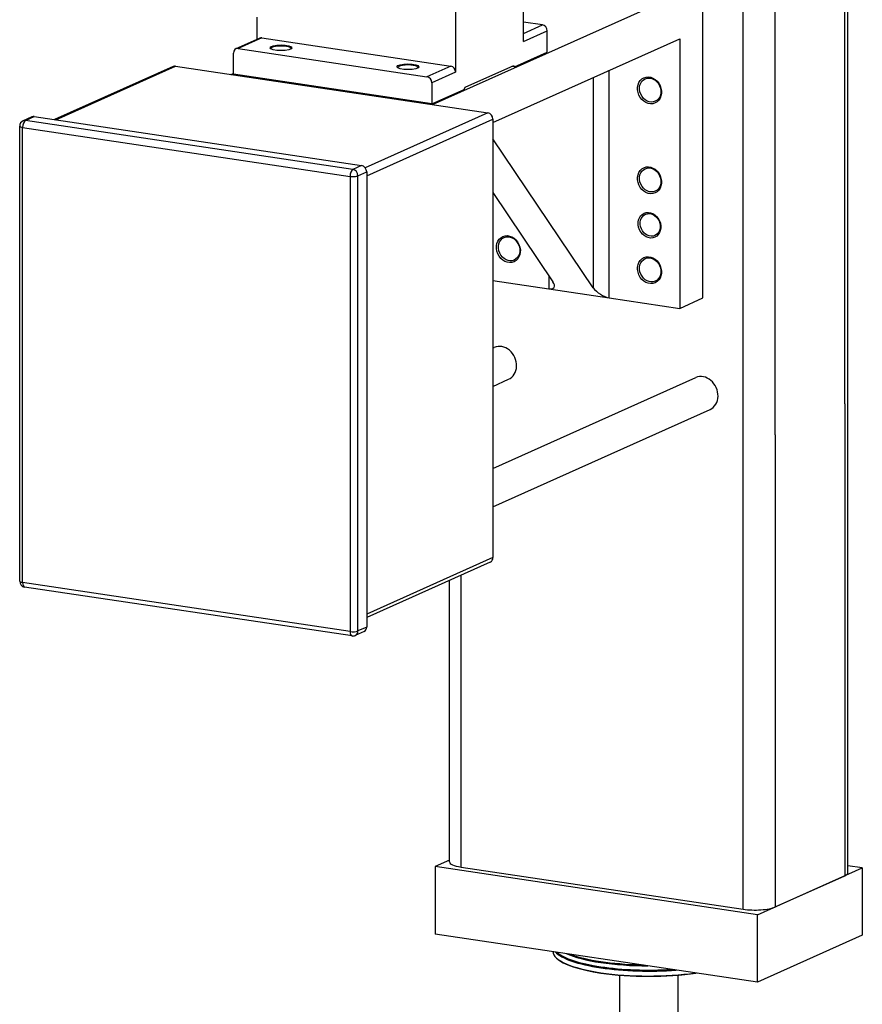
# Model space of a CAD drawing. Header units: inches. Extents: x 0 to 248, y 0 to 191.
# Tile 4 of 41: x 7 to 25, y 82 to 104. Entities that reach past the tile are written whole.
import ezdxf

# ---------------------------------------------------------------- set-up
doc = ezdxf.new("R2010")
doc.units = ezdxf.units.IN
doc.header["$MEASUREMENT"] = 0
doc.layers.add('PV-D05', color=7, linetype='Continuous')

# ---------------------------------------------------------------- blocks, each defined once
blk = doc.blocks.new('*U17')
at = {"layer": 'PV-D05'}
for p, q in [((26.225, 30.077), (26.225, 35.149)), ((24.768, 34.496), (24.768, 29.424)), ((33.133, 22.297), (33.133, 32.712)), ((33.2, 12.22), (33.2, 32.742)), ((30.95, 11.435), (30.95, 32.072)), ((31.633, 21.625), (31.633, 32.04)), ((24.272, 28.725), (30.084, 31.33)), ((30.084, 24.569), (30.084, 31.33)), ((20.506, 30.129), (20.506, 30.606)), ((26.634, 30.436), (26.225, 30.497)), ((26.225, 30.252), (26.634, 30.436)), ((26.225, 30.077), (26.736, 30.306)), ((26.736, 29.85), (26.736, 30.306)), ((20.56, 30.153), (20.048, 29.924)), ((20.608, 30.159), (20.096, 29.93)), ((20.608, 30.159), (24.666, 29.553)), ((25.571, 28.341), (29.584, 30.14)), ((29.584, 30.14), (29.584, 24.345)), ((19.994, 29.375), (19.994, 29.831)), ((20.096, 29.93), (24.154, 29.324)), ((26.038, 29.537), (26.736, 29.85)), ((18.7, 29.543), (16.152, 28.401)), ((16.179, 28.397), (18.751, 29.55)), ((18.751, 29.55), (25.463, 28.547)), ((24.666, 29.553), (24.154, 29.324)), ((24.768, 29.424), (24.256, 29.194)), ((24.975, 29.098), (26.018, 29.566)), ((26.038, 29.537), (25.974, 29.546)), ((26.018, 29.566), (26.038, 29.537)), ((28.069, 24.571), (28.069, 29.461)), ((19.942, 29.372), (19.994, 29.395)), ((24.272, 28.725), (19.942, 29.372)), ((24.256, 28.738), (19.994, 29.375)), ((27.727, 29.308), (27.727, 24.789)), ((24.256, 29.194), (24.256, 28.738)), ((24.256, 28.738), (24.955, 29.051)), ((24.955, 29.051), (24.975, 29.098)), ((15.662, 28.46), (15.475, 28.376)), ((15.526, 28.382), (15.714, 28.466)), ((22.563, 27.331), (15.526, 28.382)), ((15.714, 28.466), (22.75, 27.415)), ((25.463, 28.547), (22.828, 27.366)), ((22.858, 27.194), (25.571, 28.41)), ((25.571, 28.41), (25.571, 18.992)), ((15.401, 18.482), (15.401, 28.262)), ((15.464, 28.233), (22.5, 27.182)), ((15.464, 18.453), (15.464, 28.233)), ((27.727, 24.789), (25.571, 27.988)), ((22.75, 27.415), (22.563, 27.331)), ((22.5, 27.182), (22.5, 17.402)), ((22.671, 27.194), (22.858, 27.278)), ((22.671, 17.414), (22.671, 27.194)), ((22.858, 27.278), (22.858, 17.498)), ((25.571, 26.833), (26.861, 24.918)), ((26.77, 25.054), (26.77, 24.765)), ((25.571, 24.945), (26.77, 24.765)), ((26.77, 24.765), (28.069, 24.571)), ((28.069, 24.571), (29.584, 24.345)), ((29.584, 24.345), (30.084, 24.569)), ((25.571, 23.492), (25.601, 23.506)), ((25.571, 20.904), (29.931, 22.859)), ((25.571, 22.67), (25.908, 22.821)), ((33.133, 22.297), (33.133, 12.155)), ((25.571, 20.082), (30.238, 22.174)), ((31.633, 21.625), (31.633, 11.483)), ((25.571, 18.992), (22.858, 17.776)), ((25.514, 18.894), (22.858, 17.704)), ((22.5, 17.402), (15.464, 18.453)), ((24.638, 12.453), (24.638, 18.502)), ((24.888, 12.341), (24.888, 18.614)), ((22.544, 17.306), (15.508, 18.358)), ((22.801, 17.4), (22.614, 17.316)), ((22.858, 17.498), (22.671, 17.414)), ((24.638, 12.488), (24.33, 12.35)), ((31.258, 11.314), (24.33, 12.35)), ((24.33, 12.35), (24.33, 10.901)), ((24.888, 12.341), (30.95, 11.435)), ((31.258, 11.314), (33.508, 12.323)), ((33.508, 12.323), (33.2, 12.369)), ((33.508, 12.323), (33.508, 10.874)), ((31.633, 11.483), (33.133, 12.155)), ((31.258, 9.866), (31.258, 11.314)), ((31.258, 9.866), (24.33, 10.901)), ((33.508, 10.874), (31.258, 9.866)), ((26.94, 10.383), (26.932, 10.39)), ((28.294, 10.019), (28.294, 6.609)), ((29.544, 10.019), (29.544, 6.609))]:
    blk.add_line(p, q, dxfattribs=at)
for centre, start, end in [((15.526, 28.262), 114.1461, 180), ((15.526, 18.482), 180, 261.5012), ((22.563, 17.43), 261.5012, 294.1461)]:
    blk.add_arc(centre, 0.125, start, end, dxfattribs=at)
for centre, major_axis, ratio, start_param, end_param in [((26.634, 30.322), (-0.048, 0.108), 0.836516, 4.220437, 5.791233), ((20.608, 30.045), (-0.048, 0.108), 0.836516, 5.791233, 6.283185), ((20.096, 29.816), (-0.048, 0.108), 0.836516, 5.791233, 7.362029), ((21.017, 29.926), (-0.217, 0), 0.258819, 3.030877, 6.393901), ((18.751, 29.429), (-0.051, 0.114), 0.836516, 5.791233, 6.283185), ((23.745, 29.519), (-0.217, 0), 0.258819, 3.030877, 6.393901), ((24.666, 29.439), (0.048, -0.108), 0.836516, 1.078844, 2.64964), ((24.154, 29.21), (0.048, -0.108), 0.836516, 1.078844, 2.64964), ((15.526, 28.262), (0.018, 0.124), 0.482963, 0.300059, 1.870855), ((15.526, 28.262), (-0.051, 0.114), 0.836516, 5.791233, 6.283185), ((15.714, 28.346), (-0.051, 0.114), 0.836516, 5.791233, 6.283185), ((25.463, 28.426), (-0.051, 0.114), 0.836516, 4.220437, 5.791233), ((15.526, 28.262), (-0.125, 0), 0.258819, 0, 1.047198), ((22.563, 27.21), (-0.018, -0.124), 0.482963, 3.441652, 5.012448), ((22.563, 27.21), (-0.051, 0.114), 0.836516, 4.220437, 5.791233), ((22.75, 27.294), (-0.051, 0.114), 0.836516, 4.220437, 5.791233), ((22.563, 27.21), (0.125, 0), 0.258819, 4.18879, 5.759587), ((26.645, 24.951), (0.24, -0.156), 0.440061, 5.51361, 7.084407), ((27.944, 24.757), (0.24, -0.156), 0.440061, 3.942814, 5.51361), ((25.754, 23.163), (0.153, -0.342), 0.836516, 0, 3.141593), ((30.084, 22.516), (0.153, -0.342), 0.836516, 0, 3.141593), ((25.463, 19.008), (0.051, -0.114), 0.836516, 0, 1.078844), ((15.526, 18.482), (-0.125, 0), 0.258819, 0, 1.047198), ((15.526, 18.482), (-0.018, -0.124), 0.482963, 5.012448, 6.283185), ((22.563, 17.43), (-0.125, 0), 0.258819, 1.047198, 2.617994), ((22.563, 17.43), (-0.018, -0.124), 0.482963, 5.012448, 6.283185), ((22.563, 17.43), (0.051, -0.114), 0.836516, 0, 1.078844), ((22.75, 17.514), (0.051, -0.114), 0.836516, 0, 1.078844), ((25.138, 12.453), (-0.5, 0), 0.258819, 0, 1.047198), ((32.7, 12.22), (0.5, 0), 0.258819, 5.759587, 6.283185), ((31.2, 11.547), (0.5, 0), 0.258819, 4.18879, 5.759587), ((28.919, 10.533), (2.062, 0), 0.258819, 3.159592, 4.18879), ((28.919, 10.639), (-2.062, 0), 0.258819, 0.23362, 1.047198), ((28.919, 10.646), (2.055, 0), 0.258819, 3.39592, 4.18879), ((28.919, 10.661), (2.062, 0), 0.258819, 3.427042, 4.18879), ((28.919, 10.525), (-2.055, 0), 0.258819, 0.271264, 1.047198), ((28.919, 10.752), (-2.062, 0), 0.258819, 0.532704, 1.047198), ((28.919, 10.767), (-2.055, 0), 0.258819, 0.592583, 1.047198), ((28.919, 10.774), (2.062, 0), 0.258819, 3.75474, 4.18879), ((28.919, 10.774), (2.062, 0), 0.258819, 4.18879, 4.622841), ((28.919, 10.752), (-2.062, 0), 0.258819, 1.047198, 1.561691), ((28.919, 10.661), (2.062, 0), 0.258819, 4.18879, 4.950538), ((28.919, 10.639), (-2.062, 0), 0.258819, 1.047198, 1.860775), ((28.919, 10.767), (-2.055, 0), 0.258819, 1.047198, 1.501812), ((28.919, 10.646), (2.055, 0), 0.258819, 4.18879, 4.98166), ((28.919, 10.533), (2.062, 0), 0.258819, 4.18879, 5.217988), ((28.919, 10.525), (-2.055, 0), 0.258819, 1.047198, 2.088407)]:
    blk.add_ellipse(centre, major_axis=major_axis, ratio=ratio, start_param=start_param, end_param=end_param, dxfattribs=at)
for centre, major_axis, ratio in [((21.017, 29.945), (-0.236, 0), 0.258819), ((23.745, 29.538), (-0.236, 0), 0.258819), ((28.935, 29.03), (-0.121, 0.271), 0.836516), ((28.951, 29.037), (0.109, -0.242), 0.836516), ((28.935, 27.098), (-0.121, 0.271), 0.836516), ((28.951, 27.105), (0.109, -0.242), 0.836516), ((28.935, 26.132), (-0.115, 0.257), 0.836516), ((28.951, 26.139), (0.102, -0.228), 0.836516), ((25.904, 25.619), (-0.121, 0.271), 0.836516), ((25.919, 25.626), (0.109, -0.242), 0.836516), ((28.935, 25.166), (-0.121, 0.271), 0.836516), ((28.951, 25.173), (0.109, -0.242), 0.836516)]:
    blk.add_ellipse(centre, major_axis=major_axis, ratio=ratio, dxfattribs=at)

msp = doc.modelspace()

# ---------------------------------------------------------------- block references
at = {"layer": 'PV-D05'}
msp.add_blockref('*U17', (-8.254, 73.015), dxfattribs=at)

doc.saveas('drawing.dxf')
